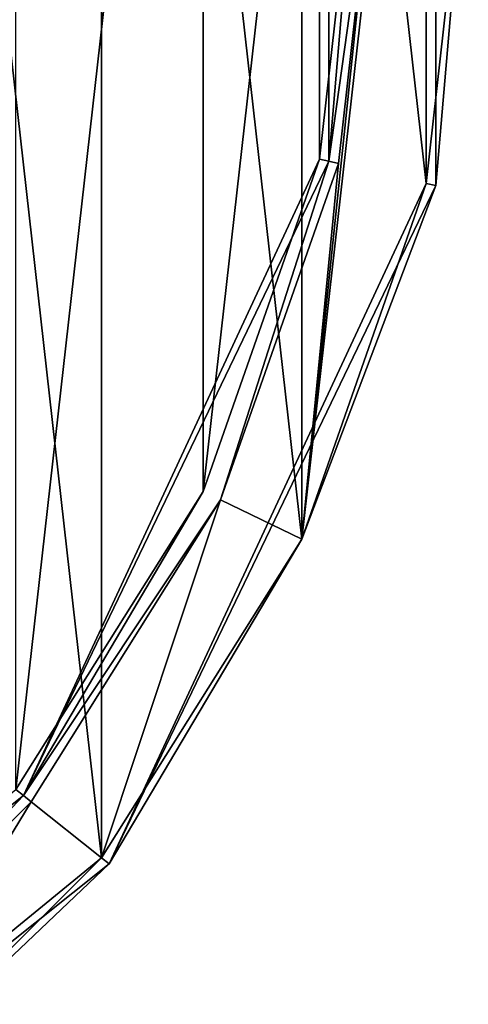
# Model space of a CAD drawing. Header units: millimetres. Extents: x -155 to 35, y -48 to 35.
# Tile 245 of 256: x 25 to 35, y -25 to -4. Entities that reach past the tile are written whole.
import ezdxf

# ---------------------------------------------------------------- set-up
doc = ezdxf.new("R2010")
doc.units = ezdxf.units.MM
doc.header["$LTSCALE"] = 65.185185
for name, color, linetype in [('1', 7, 'CONTINUOUS'), ('13', 7, 'CONTINUOUS'), ('15', 7, 'CONTINUOUS'), ('17', 7, 'CONTINUOUS'), ('2', 7, 'CONTINUOUS'), ('32', 7, 'CONTINUOUS'), ('34', 7, 'CONTINUOUS'), ('35', 7, 'CONTINUOUS'), ('37', 7, 'CONTINUOUS')]:
    doc.layers.add(name, color=color, linetype=linetype)

msp = doc.modelspace()

# ---------------------------------------------------------------- linework, layer by layer
at = {"layer": '1', "linetype": 'CONTINUOUS'}
for points in [[(27.008, 21.547), (21.534, 27.018), (27.008, -21.547), (27.008, 21.547)], [(27.008, -21.547), (21.534, 27.018), (21.534, -27.018), (27.008, -21.547)], [(31.126, 14.995), (27.008, 21.547), (31.126, -14.995), (31.126, 14.995)], [(31.126, -14.995), (27.008, 21.547), (27.008, -21.547), (31.126, -14.995)], [(33.683, 7.69), (31.126, 14.995), (33.683, -7.69), (33.683, 7.69)], [(33.683, -7.69), (31.126, 14.995), (31.126, -14.995), (33.683, -7.69)], [(34.55, 0), (33.683, 7.69), (33.683, -7.69), (34.55, 0)]]:
    msp.add_3dface(points, dxfattribs=at)
at = {"layer": '13', "linetype": 'CONTINUOUS'}
for points in [[(33.879, -7.733, -6.8), (33.879, 7.733, -6.8), (33.879, -7.733, -0.2), (33.879, -7.733, -6.8)], [(33.879, -7.733, -0.2), (33.879, 7.733, -6.8), (33.879, 7.733, -0.2), (33.879, -7.733, -0.2)], [(27.169, -21.666, -6.8), (33.879, -7.733, -6.8), (27.169, -21.666, -0.2), (27.169, -21.666, -6.8)], [(27.169, -21.666, -0.2), (33.879, -7.733, -6.8), (33.879, -7.733, -0.2), (27.169, -21.666, -0.2)], [(15.077, -31.309, -6.8), (27.169, -21.666, -6.8), (15.077, -31.309, -0.2), (15.077, -31.309, -6.8)], [(15.077, -31.309, -0.2), (27.169, -21.666, -6.8), (27.169, -21.666, -0.2), (15.077, -31.309, -0.2)]]:
    msp.add_3dface(points, dxfattribs=at)
at = {"layer": '15', "linetype": 'CONTINUOUS'}
for points in [[(33.683, -7.69, -7), (31.126, -14.995, -7), (33.683, 7.69, -7), (33.683, -7.69, -7)], [(33.683, 7.69, -7), (31.126, -14.995, -7), (32.7, 0, -7), (33.683, 7.69, -7)], [(34.55, 0, -7), (33.683, -7.69, -7), (33.683, 7.69, -7), (34.55, 0, -7)], [(32.7, 0, -7), (31.126, -14.995, -7), (31.88, -7.279, -7), (32.7, 0, -7)], [(31.88, -7.279, -7), (31.126, -14.995, -7), (29.46, -14.192, -7), (31.88, -7.279, -7)], [(29.46, -14.192, -7), (27.008, -21.547, -7), (25.562, -20.393, -7), (29.46, -14.192, -7)], [(31.126, -14.995, -7), (27.008, -21.547, -7), (29.46, -14.192, -7), (31.126, -14.995, -7)], [(25.562, -20.393, -7), (21.534, -27.018, -7), (20.381, -25.571, -7), (25.562, -20.393, -7)], [(27.008, -21.547, -7), (21.534, -27.018, -7), (25.562, -20.393, -7), (27.008, -21.547, -7)]]:
    msp.add_3dface(points, dxfattribs=at)
at = {"layer": '17', "linetype": 'CONTINUOUS'}
for points in [[(31.685, 7.232, -6.8), (31.685, -7.232, -6.8), (31.685, 7.232, -2.2), (31.685, 7.232, -6.8)], [(31.685, 7.232, -2.2), (31.685, -7.232, -6.8), (31.685, -7.232, -2.2), (31.685, 7.232, -2.2)], [(31.685, -7.232, -6.8), (25.41, -20.263, -6.8), (31.685, -7.232, -2.2), (31.685, -7.232, -6.8)], [(31.685, -7.232, -2.2), (25.41, -20.263, -6.8), (25.41, -20.263, -2.2), (31.685, -7.232, -2.2)], [(25.41, -20.263, -6.8), (14.101, -29.281, -6.8), (25.41, -20.263, -2.2), (25.41, -20.263, -6.8)], [(25.41, -20.263, -2.2), (14.101, -29.281, -6.8), (14.101, -29.281, -2.2), (25.41, -20.263, -2.2)]]:
    msp.add_3dface(points, dxfattribs=at)
at = {"layer": '2', "linetype": 'CONTINUOUS'}
for points in [[(29.099, 14.018, -2), (25.249, -20.144, -2), (25.249, 20.144, -2), (29.099, 14.018, -2)], [(29.099, -14.018, -2), (25.249, -20.144, -2), (29.099, 14.018, -2), (29.099, -14.018, -2)], [(31.49, 7.19, -2), (29.099, -14.018, -2), (29.099, 14.018, -2), (31.49, 7.19, -2)], [(31.49, -7.19, -2), (29.099, -14.018, -2), (31.49, 7.19, -2), (31.49, -7.19, -2)], [(32.3, 0, -2), (31.49, -7.19, -2), (31.49, 7.19, -2), (32.3, 0, -2)]]:
    msp.add_3dface(points, dxfattribs=at)
at = {"layer": '32', "linetype": 'CONTINUOUS'}
for points in [[(34.55, 0), (33.879, -7.733, -0.2), (33.879, 7.733, -0.2), (34.55, 0)], [(34.55, 0), (33.683, -7.69), (33.879, -7.733, -0.2), (34.55, 0)], [(31.126, -14.995), (27.169, -21.666, -0.2), (33.879, -7.733, -0.2), (31.126, -14.995)], [(33.683, -7.69), (31.126, -14.995), (33.879, -7.733, -0.2), (33.683, -7.69)], [(31.126, -14.995), (27.008, -21.547), (27.169, -21.666, -0.2), (31.126, -14.995)], [(27.008, -21.547), (21.534, -27.018), (27.169, -21.666, -0.2), (27.008, -21.547)], [(21.534, -27.018), (15.077, -31.309, -0.2), (27.169, -21.666, -0.2), (21.534, -27.018)]]:
    msp.add_3dface(points, dxfattribs=at)
at = {"layer": '34', "linetype": 'CONTINUOUS'}
for points in [[(33.879, 7.733, -6.8), (33.879, -7.733, -6.8), (34.55, 0, -7), (33.879, 7.733, -6.8)], [(33.879, -7.733, -6.8), (33.683, -7.69, -7), (34.55, 0, -7), (33.879, -7.733, -6.8)], [(33.879, -7.733, -6.8), (27.169, -21.666, -6.8), (33.683, -7.69, -7), (33.879, -7.733, -6.8)], [(27.169, -21.666, -6.8), (31.126, -14.995, -7), (33.683, -7.69, -7), (27.169, -21.666, -6.8)], [(27.169, -21.666, -6.8), (27.008, -21.547, -7), (31.126, -14.995, -7), (27.169, -21.666, -6.8)], [(27.169, -21.666, -6.8), (15.077, -31.309, -6.8), (27.008, -21.547, -7), (27.169, -21.666, -6.8)], [(15.077, -31.309, -6.8), (21.534, -27.018, -7), (27.008, -21.547, -7), (15.077, -31.309, -6.8)]]:
    msp.add_3dface(points, dxfattribs=at)
at = {"layer": '35', "linetype": 'CONTINUOUS'}
for points in [[(32.7, 0, -7), (31.685, -7.232, -6.8), (31.685, 7.232, -6.8), (32.7, 0, -7)], [(32.7, 0, -7), (31.88, -7.279, -7), (31.685, -7.232, -6.8), (32.7, 0, -7)], [(29.46, -14.192, -7), (25.41, -20.263, -6.8), (31.685, -7.232, -6.8), (29.46, -14.192, -7)], [(31.88, -7.279, -7), (29.46, -14.192, -7), (31.685, -7.232, -6.8), (31.88, -7.279, -7)], [(29.46, -14.192, -7), (25.562, -20.393, -7), (25.41, -20.263, -6.8), (29.46, -14.192, -7)], [(20.381, -25.571, -7), (14.101, -29.281, -6.8), (25.41, -20.263, -6.8), (20.381, -25.571, -7)], [(25.562, -20.393, -7), (20.381, -25.571, -7), (25.41, -20.263, -6.8), (25.562, -20.393, -7)]]:
    msp.add_3dface(points, dxfattribs=at)
at = {"layer": '37', "linetype": 'CONTINUOUS'}
for points in [[(32.3, 0, -2), (31.685, 7.232, -2.2), (31.685, -7.232, -2.2), (32.3, 0, -2)], [(31.49, -7.19, -2), (32.3, 0, -2), (31.685, -7.232, -2.2), (31.49, -7.19, -2)], [(29.099, -14.018, -2), (31.49, -7.19, -2), (25.41, -20.263, -2.2), (29.099, -14.018, -2)], [(31.49, -7.19, -2), (31.685, -7.232, -2.2), (25.41, -20.263, -2.2), (31.49, -7.19, -2)], [(25.249, -20.144, -2), (29.099, -14.018, -2), (25.41, -20.263, -2.2), (25.249, -20.144, -2)], [(25.249, -20.144, -2), (25.41, -20.263, -2.2), (14.101, -29.281, -2.2), (25.249, -20.144, -2)]]:
    msp.add_3dface(points, dxfattribs=at)

doc.saveas('drawing.dxf')
